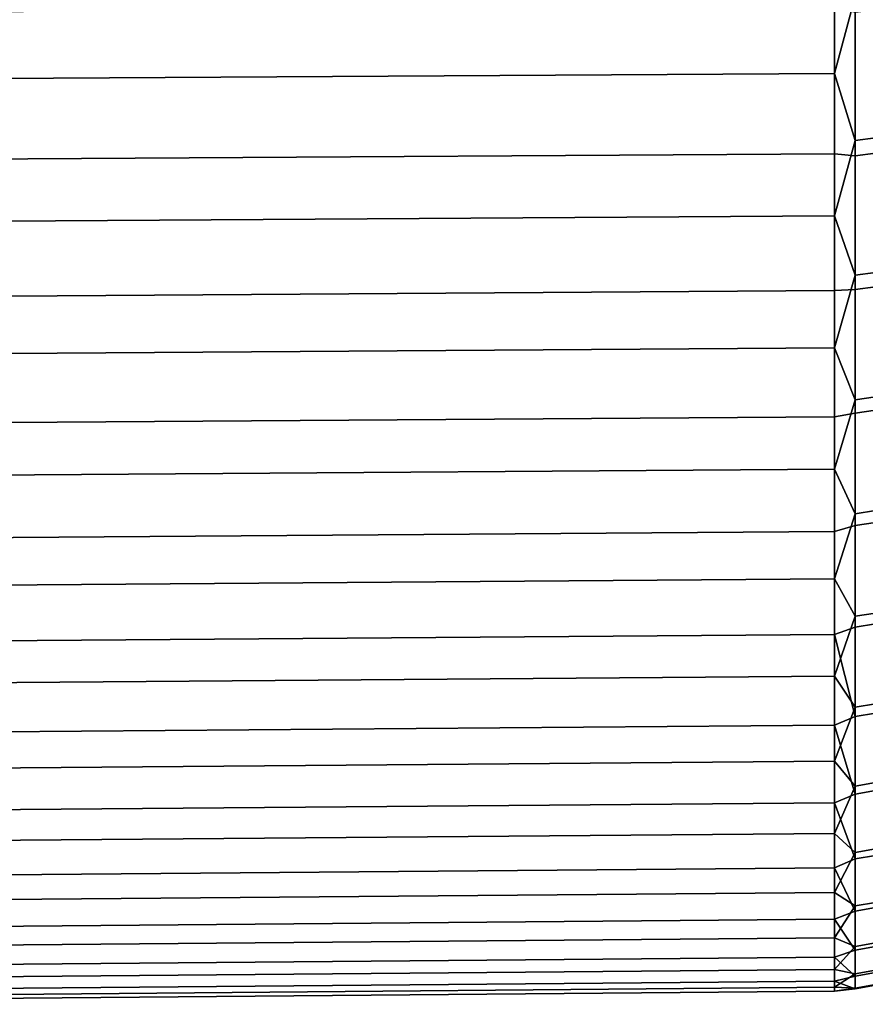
# Model space of a CAD drawing. Header units: metres. Extents: x -24 to 94, y -256 to 25.
# Tile 155 of 195: x 64 to 71, y -25 to -17. Entities that reach past the tile are written whole.
import ezdxf

# ---------------------------------------------------------------- set-up
doc = ezdxf.new("R2010")
doc.units = ezdxf.units.M
doc.layers.add('solid_10_061_003_XXX', color=7, linetype='CONTINUOUS')

msp = doc.modelspace()

# ---------------------------------------------------------------- linework, layer by layer
at = {"layer": 'solid_10_061_003_XXX'}
for points in [[(58.201744, -17.337927, 71.99144), (58.201744, -16.068558, 70.850235), (70.706161, -15.998416, 70.93383), (70.706161, -17.262239, 72.070053)], [(70.877182, -16.619038, 71.487465), (70.706161, -17.262239, 72.070053), (70.706161, -15.998416, 70.93383)], [(70.877182, -17.818426, 72.638832), (70.877182, -16.619038, 71.487465), (71.046471, -16.598408, 71.510445), (71.046471, -17.796307, 72.660385)], [(70.877182, -17.818426, 72.638832), (70.706161, -17.262239, 72.070053), (70.877182, -16.619038, 71.487465)], [(58.201744, -16.783409, 108.526443), (58.201744, -18.00857, 107.337921), (70.706161, -17.929951, 107.262238), (70.706161, -16.710135, 108.44558)], [(70.877182, -17.946875, 107.228355), (70.877182, -16.756069, 108.388596), (70.706161, -16.710135, 108.44558), (70.706161, -17.929951, 107.262238)], [(70.877182, -16.756069, 108.388596), (70.877182, -17.946875, 107.228355), (71.046471, -17.924595, 107.20697), (71.046471, -16.73527, 108.365768)], [(58.201744, -18.526455, 73.216606), (58.201744, -17.337927, 71.99144), (70.706161, -17.262239, 72.070053), (70.706161, -18.44558, 73.289864)], [(70.877182, -17.818426, 72.638832), (70.706161, -18.44558, 73.289864), (70.706161, -17.262239, 72.070053)], [(70.877182, -18.938234, 73.867744), (70.706161, -18.44558, 73.289864), (70.877182, -17.818426, 72.638832)], [(70.877182, -18.938234, 73.867744), (70.877182, -17.818426, 72.638832), (71.046471, -17.796307, 72.660385), (71.046471, -18.914724, 73.887772)], [(58.201744, -18.00857, 107.337921), (58.201744, -19.149763, 106.068558), (70.706161, -19.066168, 105.998413), (70.706161, -17.929951, 107.262238)], [(70.877182, -19.057524, 105.991158), (70.877182, -17.946875, 107.228355), (70.706161, -17.929951, 107.262238), (70.706161, -19.066168, 105.998413)], [(70.877182, -17.946875, 107.228355), (70.877182, -19.057524, 105.991158), (71.046471, -19.033867, 105.971313), (71.046471, -17.924595, 107.20697)], [(58.201744, -19.628607, 74.52002), (58.201744, -18.526455, 73.216606), (70.706161, -18.44558, 73.289864), (70.706161, -19.542917, 74.587585)], [(70.877182, -18.938234, 73.867744), (70.706161, -19.542917, 74.587585), (70.706161, -18.44558, 73.289864)], [(70.877182, -19.973459, 75.168701), (70.706161, -19.542917, 74.587585), (70.877182, -18.938234, 73.867744)], [(70.877182, -19.973459, 75.168701), (70.877182, -18.938234, 73.867744), (71.046471, -18.914724, 73.887772), (71.046471, -19.948664, 75.187111)], [(70.877182, -20.083057, 104.682549), (70.877182, -19.057524, 105.991158), (70.706161, -19.066168, 105.998413), (70.706161, -20.113491, 104.659996)], [(71.046471, -20.058128, 104.664322), (71.046471, -19.033867, 105.971313), (70.877182, -19.057524, 105.991158), (70.877182, -20.083057, 104.682549)], [(70.706161, -20.113491, 104.659996), (70.706161, -19.066168, 105.998413), (58.201744, -19.149763, 106.068558), (58.201744, -20.201672, 104.724281)], [(58.201744, -20.63924, 75.895615), (58.201744, -19.628607, 74.52002), (70.706161, -19.542917, 74.587585), (70.706161, -20.549137, 75.957176)], [(70.877182, -19.973459, 75.168701), (70.706161, -20.549137, 75.957176), (70.706161, -19.542917, 74.587585)], [(70.877182, -20.919477, 76.535904), (70.877182, -19.973459, 75.168701), (71.046471, -19.948664, 75.187111), (71.046471, -20.893509, 76.552612)], [(70.877182, -20.919477, 76.535904), (70.706161, -20.549137, 75.957176), (70.877182, -19.973459, 75.168701)], [(58.201744, -20.201672, 104.724281), (58.201744, -21.159395, 103.311348), (70.706161, -21.067036, 103.253227), (70.706161, -20.113491, 104.659996)], [(70.877182, -20.083057, 104.682549), (70.706161, -20.113491, 104.659996), (70.706161, -21.067036, 103.253227), (70.877182, -21.018896, 103.308357)], [(70.877182, -20.083057, 104.682549), (70.877182, -21.018896, 103.308357), (71.046471, -20.992804, 103.29184), (71.046471, -20.058128, 104.664322)], [(58.201744, -21.553642, 77.336967), (58.201744, -20.63924, 75.895615), (70.706161, -20.549137, 75.957176), (70.706161, -21.459549, 77.392235)], [(70.877182, -20.919477, 76.535904), (70.706161, -21.459549, 77.392235), (70.706161, -20.549137, 75.957176)], [(70.877182, -21.772064, 77.963234), (70.706161, -21.459549, 77.392235), (70.877182, -20.919477, 76.535904)], [(70.877182, -21.772064, 77.963234), (70.877182, -20.919477, 76.535904), (71.046471, -20.893509, 76.552612), (71.046471, -21.745037, 77.97818)], [(70.877182, -21.018896, 103.308357), (70.706161, -21.067036, 103.253227), (70.706161, -21.922356, 101.784668), (70.877182, -21.860859, 101.874733)], [(70.877182, -21.018896, 103.308357), (70.877182, -21.860859, 101.874733), (71.046471, -21.833721, 101.859993), (71.046471, -20.992804, 103.29184)], [(58.201744, -21.159395, 103.311348), (58.201744, -22.018463, 101.836357), (70.706161, -21.922356, 101.784668), (70.706161, -21.067036, 103.253227)], [(58.201744, -22.367554, 78.837357), (58.201744, -21.553642, 77.336967), (70.706161, -21.459549, 77.392235), (70.706161, -22.269907, 78.886078)], [(70.877182, -21.772064, 77.963234), (70.706161, -22.269907, 78.886078), (70.706161, -21.459549, 77.392235)], [(70.877182, -22.527411, 79.444328), (70.877182, -21.772064, 77.963234), (71.046471, -21.745037, 77.97818), (71.046471, -22.499447, 79.457436)], [(70.877182, -22.527411, 79.444328), (70.706161, -22.269907, 78.886078), (70.877182, -21.772064, 77.963234)], [(70.877182, -21.860859, 101.874733), (70.877182, -22.605185, 100.388069), (71.046471, -22.577124, 100.375175), (71.046471, -21.833721, 101.859993)], [(70.877182, -21.860859, 101.874733), (70.706161, -21.922356, 101.784668), (70.877182, -22.605185, 100.388069)], [(58.201744, -22.018463, 101.836357), (58.201744, -22.774872, 100.306175), (70.706161, -22.675463, 100.261162), (70.706161, -21.922356, 101.784668)], [(70.877182, -22.605185, 100.388069), (70.706161, -21.922356, 101.784668), (70.706161, -22.675463, 100.261162)], [(58.201744, -23.077175, 80.389801), (58.201744, -22.367554, 78.837357), (70.706161, -22.269907, 78.886078), (70.706161, -22.976429, 80.431732)], [(70.877182, -22.527411, 79.444328), (70.706161, -22.976429, 80.431732), (70.706161, -22.269907, 78.886078)], [(70.877182, -23.182146, 80.972565), (70.706161, -22.976429, 80.431732), (70.877182, -22.527411, 79.444328)], [(70.877182, -23.182146, 80.972565), (70.877182, -22.527411, 79.444328), (71.046471, -22.499447, 79.457436), (71.046471, -23.153368, 80.983772)], [(70.877182, -22.605185, 100.388069), (70.706161, -22.675463, 100.261162), (70.877182, -23.248552, 98.855011)], [(70.877182, -22.605185, 100.388069), (70.877182, -23.248552, 98.855011), (71.046471, -23.219692, 98.844025), (71.046471, -22.577124, 100.375175)], [(58.201744, -22.774872, 100.306175), (58.201744, -23.425097, 98.727936), (70.706161, -23.322847, 98.689812), (70.706161, -22.675463, 100.261162)], [(70.877182, -23.248552, 98.855011), (70.706161, -22.675463, 100.261162), (70.706161, -23.322847, 98.689812)], [(58.201744, -23.679201, 81.987045), (58.201744, -23.077175, 80.389801), (70.706161, -22.976429, 80.431732), (70.706161, -23.575827, 82.022003)], [(70.877182, -23.182146, 80.972565), (70.706161, -23.575827, 82.022003), (70.706161, -22.976429, 80.431732)], [(70.877182, -23.733343, 82.541122), (70.706161, -23.575827, 82.022003), (70.877182, -23.182146, 80.972565)], [(70.877182, -23.733343, 82.541122), (70.877182, -23.182146, 80.972565), (71.046471, -23.153368, 80.983772), (71.046471, -23.703882, 82.550385)], [(70.877182, -23.248552, 98.855011), (70.877182, -23.788084, 97.28241), (71.046471, -23.758554, 97.273369), (71.046471, -23.219692, 98.844025)], [(70.877182, -23.248552, 98.855011), (70.706161, -23.322847, 98.689812), (70.877182, -23.788084, 97.28241)], [(58.201744, -23.425097, 98.727936), (58.201744, -23.966105, 97.108994), (70.706161, -23.861488, 97.077957), (70.706161, -23.322847, 98.689812)], [(70.877182, -23.788084, 97.28241), (70.706161, -23.322847, 98.689812), (70.706161, -23.861488, 97.077957)], [(58.201744, -24.170822, 83.621651), (58.201744, -23.679201, 81.987045), (70.706161, -23.575827, 82.022003), (70.706161, -24.065304, 83.649475)], [(70.877182, -23.733343, 82.541122), (70.706161, -24.065304, 83.649475), (70.706161, -23.575827, 82.022003)], [(70.877182, -24.178541, 84.14299), (70.877182, -23.733343, 82.541122), (71.046471, -23.703882, 82.550385), (71.046471, -24.148527, 84.150261)], [(70.877182, -24.178541, 84.14299), (70.706161, -24.065304, 83.649475), (70.877182, -23.733343, 82.541122)], [(70.877182, -23.788084, 97.28241), (70.706161, -23.861488, 97.077957), (70.877182, -24.221375, 95.677277)], [(70.877182, -23.788084, 97.28241), (70.877182, -24.221375, 95.677277), (71.046471, -24.191307, 95.670227), (71.046471, -23.758554, 97.273369)], [(58.201744, -23.966105, 97.108994), (58.201744, -24.395369, 95.456917), (70.706161, -24.288876, 95.433098), (70.706161, -23.861488, 97.077957)], [(70.877182, -24.221375, 95.677277), (70.706161, -23.861488, 97.077957), (70.706161, -24.288876, 95.433098)], [(58.201744, -24.549749, 85.285995), (58.201744, -24.170822, 83.621651), (70.706161, -24.065304, 83.649475), (70.706161, -24.442579, 85.306564)], [(70.877182, -24.178541, 84.14299), (70.706161, -24.442579, 85.306564), (70.706161, -24.065304, 83.649475)], [(70.877182, -24.515753, 85.771019), (70.706161, -24.442579, 85.306564), (70.877182, -24.178541, 84.14299)], [(70.877182, -24.515753, 85.771019), (70.877182, -24.178541, 84.14299), (71.046471, -24.148527, 84.150261), (71.046471, -24.485321, 85.776268)], [(70.877182, -24.221375, 95.677277), (70.877182, -24.546486, 94.046791), (71.046471, -24.516014, 94.041763), (71.046471, -24.191307, 95.670227)], [(58.201744, -24.395369, 95.456917), (58.201744, -24.710892, 93.779396), (70.706161, -24.603022, 93.762894), (70.706161, -24.288876, 95.433098)], [(70.877182, -24.221375, 95.677277), (70.706161, -24.288876, 95.433098), (70.877182, -24.546486, 94.046791)], [(70.877182, -24.546486, 94.046791), (70.706161, -24.288876, 95.433098), (70.706161, -24.603022, 93.762894)], [(58.201744, -24.814213, 86.972321), (58.201744, -24.549749, 85.285995), (70.706161, -24.442579, 85.306564), (70.706161, -24.705891, 86.985535)], [(70.877182, -24.515753, 85.771019), (70.706161, -24.705891, 86.985535), (70.706161, -24.442579, 85.306564)], [(70.877182, -24.743471, 87.417938), (70.706161, -24.705891, 86.985535), (70.877182, -24.515753, 85.771019)], [(70.877182, -24.743471, 87.417938), (70.877182, -24.515753, 85.771019), (71.046471, -24.485321, 85.776268), (71.046471, -24.712755, 87.421143)], [(70.877182, -24.546486, 94.046791), (70.877182, -24.761965, 92.398224), (71.046471, -24.731228, 92.395248), (71.046471, -24.516014, 94.041763)], [(58.201744, -24.710892, 93.779396), (58.201744, -24.9112, 92.084251), (70.706161, -24.802456, 92.07515), (70.706161, -24.603022, 93.762894)], [(70.877182, -24.546486, 94.046791), (70.706161, -24.603022, 93.762894), (70.877182, -24.761965, 92.398224)], [(70.877182, -24.761965, 92.398224), (70.706161, -24.603022, 93.762894), (70.706161, -24.802456, 92.07515)], [(58.201744, -24.96298, 88.672768), (58.201744, -24.814213, 86.972321), (70.706161, -24.705891, 86.985535), (70.706161, -24.854012, 88.678566)], [(70.877182, -24.743471, 87.417938), (70.706161, -24.854012, 88.678566), (70.706161, -24.705891, 86.985535)], [(70.877182, -24.86068, 89.076385), (70.706161, -24.854012, 88.678566), (70.877182, -24.743471, 87.417938)], [(70.877182, -24.761965, 92.398224), (70.706161, -24.802456, 92.07515), (70.877182, -24.866854, 90.738953)], [(70.877182, -24.86068, 89.076385), (70.877182, -24.743471, 87.417938), (71.046471, -24.712755, 87.421143), (71.046471, -24.829819, 89.07753)], [(70.877182, -24.761965, 92.398224), (70.877182, -24.866854, 90.738953), (71.046471, -24.835985, 90.738037), (71.046471, -24.731228, 92.395248)], [(58.201744, -24.9112, 92.084251), (58.201744, -24.995359, 90.379395), (70.706161, -24.886248, 90.377731), (70.706161, -24.802456, 92.07515)], [(58.201744, -24.995359, 90.379395), (58.201744, -24.96298, 88.672768), (70.706161, -24.854012, 88.678566), (70.706161, -24.886248, 90.377731)], [(70.877182, -24.866854, 90.738953), (70.706161, -24.802456, 92.07515), (70.706161, -24.886248, 90.377731)], [(70.877182, -24.86068, 89.076385), (70.706161, -24.886248, 90.377731), (70.706161, -24.854012, 88.678566)], [(70.877182, -24.866854, 90.738953), (70.706161, -24.886248, 90.377731), (70.877182, -24.86068, 89.076385)], [(70.877182, -24.866854, 90.738953), (70.877182, -24.86068, 89.076385), (71.046471, -24.829819, 89.07753), (71.046471, -24.835985, 90.738037)]]:
    msp.add_3dface(points, dxfattribs=at)

doc.saveas('drawing.dxf')
